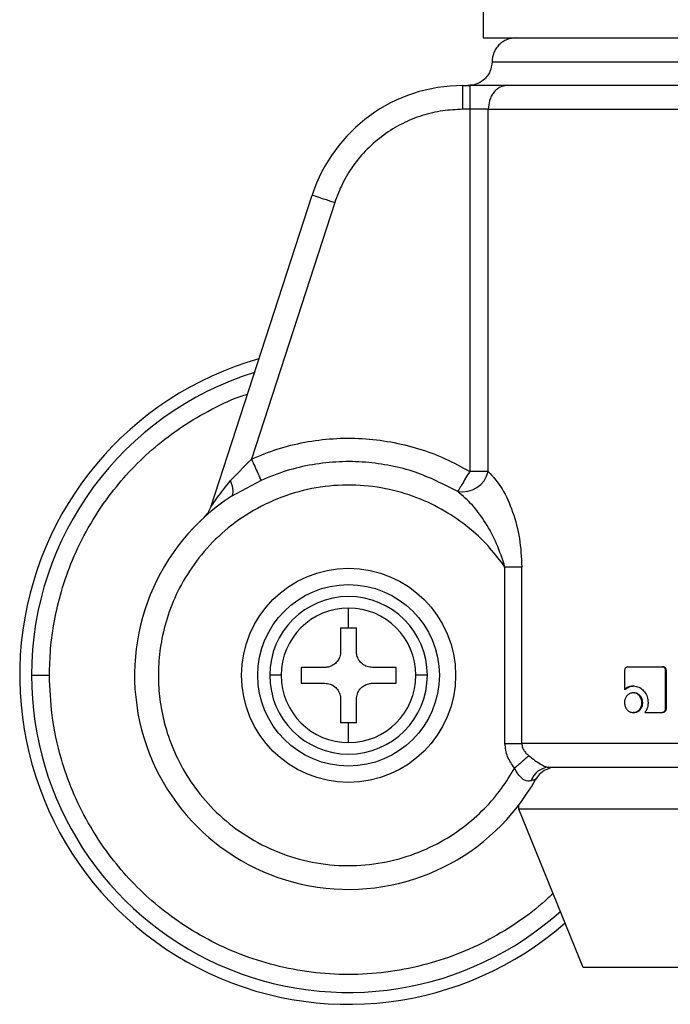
# Model space of a CAD drawing. Header units: millimetres. Extents: x 42 to 514, y 147 to 318.
# Tile 2 of 90: x 63.99 to 66.36, y 146.73 to 150.32. Entities that reach past the tile are written whole.
import ezdxf

# ---------------------------------------------------------------- set-up
doc = ezdxf.new("R2010")
doc.units = ezdxf.units.MM

msp = doc.modelspace()

# ---------------------------------------------------------------- linework, layer by layer
at = {"color": 7, "linetype": 'Continuous', "lineweight": 25}
for p, q in [((65.6792, 150.4441), (65.6792, 150.2581)), ((65.6792, 150.2581), (68.3396, 150.2581)), ((65.6048, 149.9979), (65.6048, 150.0846)), ((65.6048, 150.0846), (65.6296, 150.0846)), ((65.6296, 150.0846), (65.6296, 149.9979)), ((65.6296, 149.9979), (65.6048, 149.9979)), ((65.6296, 149.9979), (65.6296, 148.6769)), ((65.6974, 149.9979), (65.6296, 149.9979)), ((65.6974, 149.9979), (67.0929, 149.9979)), ((65.6974, 148.6769), (65.6974, 149.9979)), ((64.6849, 148.5467), (65.0547, 149.685)), ((65.1372, 149.6582), (64.8331, 148.7223)), ((64.7571, 148.6436), (64.8331, 148.7223)), ((65.6974, 148.6769), (65.6296, 148.6769)), ((64.8682, 148.6443), (64.7591, 148.5859)), ((65.7583, 147.6845), (65.7583, 148.3282)), ((65.8198, 148.3282), (65.7583, 148.3282)), ((65.8198, 147.6845), (65.8198, 148.3282)), ((65.1876, 148.1067), (65.1876, 148.1787)), ((65.1587, 148.1067), (65.1876, 148.1067)), ((65.1587, 148.1067), (65.1587, 148.0199)), ((65.1876, 148.1067), (65.2165, 148.1067)), ((65.2165, 148.0199), (65.2165, 148.1067)), ((65.1009, 147.9621), (65.0141, 147.9621)), ((65.0141, 147.9621), (65.0141, 147.9043)), ((65.3611, 147.9621), (65.2744, 147.9621)), ((65.3611, 147.9043), (65.3611, 147.9621)), ((66.1947, 147.9503), (66.1947, 147.8814)), ((66.2071, 147.9644), (66.3314, 147.9644)), ((66.3314, 147.9644), (66.3341, 147.9644)), ((66.3445, 147.8123), (66.3445, 147.9503)), ((66.3472, 147.9503), (66.3445, 147.9503)), ((66.3472, 147.8123), (66.3472, 147.9503)), ((65.0141, 147.9043), (65.1009, 147.9043)), ((65.2744, 147.9043), (65.3611, 147.9043)), ((66.1979, 147.8814), (66.1947, 147.8814)), ((66.229, 147.8692), (66.2259, 147.8692)), ((66.226, 147.8944), (66.2291, 147.8944)), ((65.1587, 147.8464), (65.1587, 147.7597)), ((65.2165, 147.7597), (65.2165, 147.8464)), ((66.2579, 147.8335), (66.2608, 147.8335)), ((66.229, 147.7977), (66.2259, 147.7977)), ((66.2687, 147.7981), (66.3314, 147.7981)), ((66.3341, 147.7981), (66.3314, 147.7981)), ((66.3472, 147.8123), (66.3445, 147.8123)), ((65.1876, 147.7597), (65.1587, 147.7597)), ((65.2165, 147.7597), (65.1876, 147.7597)), ((65.1876, 147.6876), (65.1876, 147.7597)), ((65.7583, 147.6845), (65.8198, 147.6845)), ((67.0094, 147.6845), (65.8198, 147.6845)), ((65.8084, 147.4456), (65.8084, 147.4596)), ((66.0434, 146.8672), (65.8084, 147.4456)), ((68.3685, 147.4456), (65.8084, 147.4456)), ((68.1661, 146.8672), (66.0434, 146.8672))]:
    msp.add_line(p, q, dxfattribs=at)
at = {"color": 8, "linetype": 'Continuous', "lineweight": 25}
msp.add_line((65.711, 150.1714), (67.0094, 150.1714), dxfattribs=at)
at = {"color": 7, "linetype": 'Continuous', "lineweight": 25, "flags": 128}
for points in [[(65.0547, 149.685), (65.0563, 149.6845), (65.061, 149.683), (65.0686, 149.6805), (65.0789, 149.6771), (65.0914, 149.6731), (65.1057, 149.6685), (65.1211, 149.6634), (65.1372, 149.6582)], [(64.7591, 148.5859), (64.7626, 148.5891), (64.765, 148.5938), (64.7663, 148.5997), (64.7666, 148.6068), (64.7658, 148.6148), (64.7639, 148.6238), (64.761, 148.6334), (64.7571, 148.6436)], [(65.9231, 147.5948), (65.9231, 147.5948), (65.9015, 147.5858), (65.8832, 147.5713), (65.8697, 147.5532)]]:
    msp.add_lwpolyline(points, dxfattribs=at)
at = {"color": 7, "linetype": 'Continuous', "lineweight": 25}
for radius in [0.3904, 0.3312]:
    msp.add_circle((65.1876, 147.9332), radius, dxfattribs=at)
for centre, radius, start, end in [((65.6048, 149.5063), 0.5783, 90, 162), ((65.1876, 147.9332), 1.2, 105.8112, 311.2516), ((65.6015, 148.701), 0.0989, 260.8939, 345.8887), ((65.1876, 147.9332), 0.7808, 123.2858, 330.8783), ((65.1876, 147.9332), 0.2875, 0, 180), ((65.1876, 147.9332), 0.2455, 90, 180), ((65.1876, 147.9332), 0.2455, 0, 90), ((65.1876, 147.9332), 0.2875, 180, 0), ((65.1876, 147.9332), 0.2455, 180, 270), ((65.1876, 147.9332), 0.2455, 270, 0), ((65.9221, 147.5255), 0.0724, 92.92, 161.4493)]:
    msp.add_arc(centre, radius, start, end, dxfattribs=at)
at = {"color": 8, "linetype": 'Continuous', "lineweight": 25}
for start, end in [(107.2538, 180), (180, 312.0009)]:
    msp.add_arc((65.1876, 147.9332), 1.1569, start, end, dxfattribs=at)
at = {"color": 7, "linetype": 'Continuous', "lineweight": 25}
for points, knots in [([(65.7978, 150.2581), (65.7869, 150.257), (65.7701, 150.2552), (65.7499, 150.2444), (65.736, 150.2332), (65.7248, 150.2193), (65.714, 150.1991), (65.7122, 150.1823), (65.711, 150.1714)], [0, 0, 0, 0, 0.239463, 0.368368, 0.499999, 0.631642, 0.760547, 1, 1, 1, 1]), ([(65.711, 150.1714), (65.7095, 150.1591), (65.7063, 150.1335), (65.6829, 150.1044), (65.6537, 150.0875), (65.6338, 150.0856), (65.6243, 150.0846)], [0, 0, 0, 0, 0.270263, 0.56243, 0.789736, 1, 1, 1, 1]), ([(65.7653, 150.0846), (65.7566, 150.0846), (65.7392, 150.0846), (65.7055, 150.0846), (65.6684, 150.0846), (65.6424, 150.0846), (65.6296, 150.0846)], [0, 0, 0, 0, 0.246818, 0.500002, 0.753175, 1, 1, 1, 1]), ([(65.7653, 150.0846), (65.7567, 150.0835), (65.7436, 150.0817), (65.7278, 150.0709), (65.7169, 150.0597), (65.7082, 150.0458), (65.6997, 150.0256), (65.6983, 150.0088), (65.6974, 149.9979)], [0, 0, 0, 0, 0.23946, 0.368364, 0.499999, 0.631642, 0.760543, 1, 1, 1, 1]), ([(67.0886, 150.0846), (67.0273, 150.0846), (66.9034, 150.0846), (66.7171, 150.0846), (66.5323, 150.0846), (66.3532, 150.0846), (66.1834, 150.0846), (66.0271, 150.0846), (65.8855, 150.0846), (65.8051, 150.0846), (65.7653, 150.0846)], [0, 0, 0, 0, 0.12192, 0.246443, 0.372762, 0.5, 0.627237, 0.753556, 0.878079, 1, 1, 1, 1]), ([(65.6048, 149.9979), (65.5801, 149.9968), (65.53, 149.9946), (65.4553, 149.9766), (65.3825, 149.9472), (65.3146, 149.9057), (65.2541, 149.8539), (65.2036, 149.7937), (65.1634, 149.7283), (65.1459, 149.6813), (65.1372, 149.6582)], [0, 0, 0, 0, 0.119581, 0.243689, 0.37101, 0.500001, 0.62899, 0.756311, 0.880419, 1, 1, 1, 1]), ([(64.8331, 148.7223), (64.8643, 148.7351), (64.9274, 148.7609), (65.0277, 148.7853), (65.1315, 148.7986), (65.237, 148.799), (65.3418, 148.7866), (65.4434, 148.7616), (65.5403, 148.7259), (65.6, 148.6931), (65.6296, 148.6769)], [0, 0, 0, 0, 0.121854, 0.246364, 0.372713, 0.5, 0.627287, 0.753636, 0.878146, 1, 1, 1, 1]), ([(64.8331, 148.7223), (64.8372, 148.7133), (64.8455, 148.6948), (64.8565, 148.6702), (64.8649, 148.6515), (64.8671, 148.6466), (64.8682, 148.6443)], [0, 0, 0, 0, 0.242148, 0.499999, 0.757853, 1, 1, 1, 1]), ([(65.5859, 148.6033), (65.5349, 148.6296), (65.4569, 148.6697), (65.3415, 148.6991), (65.2487, 148.7123), (65.1527, 148.714), (65.0557, 148.7034), (64.9596, 148.6814), (64.8987, 148.6567), (64.8682, 148.6443)], [0, 0, 0, 0, 0.229364, 0.351091, 0.476636, 0.605236, 0.735997, 0.867931, 1, 1, 1, 1]), ([(65.6296, 148.6769), (65.6245, 148.6684), (65.6142, 148.651), (65.6004, 148.6278), (65.5899, 148.6102), (65.5872, 148.6056), (65.5859, 148.6033)], [0, 0, 0, 0, 0.241853, 0.4996, 0.757565, 1, 1, 1, 1]), ([(65.6974, 148.6769), (65.715, 148.6572), (65.7504, 148.6176), (65.7883, 148.5297), (65.8144, 148.4325), (65.818, 148.3631), (65.8198, 148.3282)], [0, 0, 0, 0, 0.2458969, 0.4943404, 0.7459066, 1, 1, 1, 1]), ([(65.7583, 148.3282), (65.7406, 148.3518), (65.7038, 148.401), (65.6339, 148.4676), (65.5495, 148.5287), (65.4496, 148.5793), (65.3362, 148.6148), (65.2127, 148.6306), (65.0845, 148.6236), (64.9578, 148.5924), (64.8395, 148.5382), (64.7353, 148.4645), (64.6492, 148.3765), (64.5829, 148.2799), (64.5362, 148.1803), (64.5074, 148.0821), (64.4939, 147.9887), (64.4926, 147.8997), (64.5024, 147.8112), (64.5249, 147.7196), (64.5629, 147.6247), (64.6189, 147.53), (64.6942, 147.4402), (64.7883, 147.3609), (64.8991, 147.2976), (65.022, 147.255), (65.1511, 147.2361), (65.2794, 147.2414), (65.4009, 147.269), (65.5104, 147.3152), (65.605, 147.3751), (65.6832, 147.4441), (65.7464, 147.5172), (65.7783, 147.5698), (65.7936, 147.5949)], [0, 0, 0, 0, 0.024611, 0.051424, 0.080457, 0.111629, 0.144739, 0.17945, 0.21529, 0.251682, 0.287991, 0.323595, 0.357938, 0.390581, 0.421222, 0.449692, 0.47594, 0.500002, 0.524049, 0.550282, 0.578737, 0.609363, 0.641994, 0.676327, 0.711924, 0.74823, 0.784624, 0.820469, 0.855189, 0.888312, 0.919498, 0.948545, 0.975374, 1, 1, 1, 1]), ([(64.6849, 148.5467), (64.685, 148.5469), (64.6852, 148.5472), (64.6874, 148.5505), (64.6948, 148.5613), (64.717, 148.5933), (64.7407, 148.623), (64.7571, 148.6436)], [0, 0, 0, 0, 0.044601, 0.092462, 0.197668, 0.444541, 1, 1, 1, 1]), ([(65.7583, 148.3282), (65.7489, 148.3569), (65.7305, 148.4133), (65.6892, 148.4891), (65.6418, 148.5556), (65.6042, 148.5877), (65.5859, 148.6033)], [0, 0, 0, 0, 0.265016, 0.521283, 0.766879, 1, 1, 1, 1]), ([(64.6609, 148.5095), (64.6661, 148.5149), (64.6765, 148.5258), (64.6821, 148.5397), (64.6849, 148.5467)], [0, 0, 0, 0, 0.4999947, 1, 1, 1, 1]), ([(65.1587, 148.0199), (65.1581, 148.0135), (65.1568, 148.0005), (65.1469, 147.9832), (65.1323, 147.9701), (65.116, 147.9631), (65.1053, 147.9624), (65.1009, 147.9621)], [0, 0, 0, 0, 0.214179, 0.428389, 0.641869, 0.855051, 1, 1, 1, 1]), ([(65.2744, 147.9621), (65.2679, 147.9627), (65.255, 147.964), (65.2376, 147.9739), (65.2246, 147.9885), (65.2176, 148.0048), (65.2168, 148.0156), (65.2165, 148.0199)], [0, 0, 0, 0, 0.21416, 0.428372, 0.641867, 0.855043, 1, 1, 1, 1]), ([(66.2071, 147.9644), (66.2056, 147.9642), (66.2024, 147.9639), (66.1986, 147.9609), (66.1958, 147.957), (66.1948, 147.9532), (66.1947, 147.9509), (66.1947, 147.9503)], [0, 0, 0, 0, 0.2377966, 0.4783786, 0.6911978, 0.9148746, 1, 1, 1, 1]), ([(66.3445, 147.9503), (66.3444, 147.952), (66.3441, 147.9555), (66.3414, 147.9598), (66.338, 147.9628), (66.3345, 147.9642), (66.3323, 147.9643), (66.3314, 147.9644)], [0, 0, 0, 0, 0.2319473, 0.466691, 0.6742902, 0.8669188, 1, 1, 1, 1]), ([(66.3472, 147.9503), (66.347, 147.9521), (66.3467, 147.9558), (66.3437, 147.9602), (66.34, 147.9633), (66.3365, 147.9643), (66.3346, 147.9644), (66.3341, 147.9644)], [0, 0, 0, 0, 0.24529, 0.493182, 0.705943, 0.934175, 1, 1, 1, 1]), ([(64.0308, 147.9332), (64.0332, 147.9332), (64.0383, 147.9332), (64.056, 147.9332), (64.0763, 147.9332), (64.0897, 147.9332), (64.0963, 147.9332)], [0, 0, 0, 0, 0.272472, 0.56187, 0.787533, 1, 1, 1, 1]), ([(64.9421, 147.9332), (64.9369, 147.9332), (64.9263, 147.9332), (64.9102, 147.9332), (64.9039, 147.9332), (64.9001, 147.9332)], [0, 0, 0, 0, 0.2766787, 0.5625538, 1, 1, 1, 1]), ([(65.1009, 147.9043), (65.1074, 147.9036), (65.1203, 147.9024), (65.1376, 147.8924), (65.1507, 147.8779), (65.1577, 147.8616), (65.1584, 147.8508), (65.1587, 147.8464)], [0, 0, 0, 0, 0.21418, 0.428391, 0.641872, 0.855044, 1, 1, 1, 1]), ([(65.2165, 147.8464), (65.2172, 147.8529), (65.2185, 147.8659), (65.2284, 147.8832), (65.243, 147.8962), (65.2592, 147.9032), (65.27, 147.904), (65.2744, 147.9043)], [0, 0, 0, 0, 0.214179, 0.428389, 0.641869, 0.855051, 1, 1, 1, 1]), ([(65.4752, 147.9332), (65.473, 147.9332), (65.4686, 147.9332), (65.4549, 147.9332), (65.4413, 147.9332), (65.4332, 147.9332)], [0, 0, 0, 0, 0.276677, 0.562548, 1, 1, 1, 1]), ([(66.2259, 147.8692), (66.2218, 147.8688), (66.2137, 147.8679), (66.2039, 147.8601), (66.197, 147.85), (66.1945, 147.8406), (66.1944, 147.8349), (66.1943, 147.8335)], [0, 0, 0, 0, 0.243008, 0.488113, 0.698166, 0.921109, 1, 1, 1, 1]), ([(66.226, 147.8944), (66.222, 147.8941), (66.213, 147.8935), (66.2022, 147.8883), (66.1965, 147.8831), (66.1947, 147.8814)], [0, 0, 0, 0, 0.350303, 0.792534, 1, 1, 1, 1]), ([(66.1979, 147.8814), (66.2011, 147.8841), (66.2082, 147.8903), (66.2194, 147.894), (66.2268, 147.8943), (66.2291, 147.8944)], [0, 0, 0, 0, 0.348292, 0.793354, 1, 1, 1, 1]), ([(66.2579, 147.8335), (66.2575, 147.838), (66.2566, 147.8473), (66.2496, 147.8583), (66.2405, 147.8662), (66.2321, 147.869), (66.2272, 147.8692), (66.2259, 147.8692)], [0, 0, 0, 0, 0.2430374, 0.488087, 0.7000149, 0.9230851, 1, 1, 1, 1]), ([(66.226, 147.8944), (66.23, 147.8941), (66.2397, 147.8935), (66.2544, 147.8868), (66.2682, 147.8735), (66.2788, 147.8555), (66.28, 147.8409), (66.2805, 147.8337)], [0, 0, 0, 0, 0.1416755, 0.344224, 0.5459459, 0.7751961, 1, 1, 1, 1]), ([(66.2608, 147.8335), (66.2604, 147.838), (66.2596, 147.8471), (66.2527, 147.8582), (66.2438, 147.8661), (66.2353, 147.869), (66.2303, 147.8692), (66.229, 147.8692)], [0, 0, 0, 0, 0.240991, 0.483984, 0.695736, 0.919683, 1, 1, 1, 1]), ([(66.1943, 147.8335), (66.1947, 147.8289), (66.1955, 147.8196), (66.2023, 147.8086), (66.2112, 147.8008), (66.2195, 147.798), (66.2245, 147.7978), (66.2259, 147.7977)], [0, 0, 0, 0, 0.2430706, 0.4883416, 0.6977465, 0.9166201, 1, 1, 1, 1]), ([(66.2259, 147.7977), (66.23, 147.7982), (66.2381, 147.7991), (66.2481, 147.8068), (66.2551, 147.8169), (66.2577, 147.8264), (66.2578, 147.8319), (66.2579, 147.8335)], [0, 0, 0, 0, 0.2429532, 0.4880237, 0.701039, 0.9191408, 1, 1, 1, 1]), ([(66.229, 147.7977), (66.233, 147.7982), (66.2411, 147.7991), (66.251, 147.8067), (66.258, 147.8167), (66.2606, 147.8262), (66.2608, 147.8319), (66.2608, 147.8335)], [0, 0, 0, 0, 0.241, 0.484063, 0.695996, 0.915374, 1, 1, 1, 1]), ([(66.2805, 147.8337), (66.2802, 147.8292), (66.2795, 147.8182), (66.2743, 147.8062), (66.2697, 147.7996), (66.2687, 147.7981)], [0, 0, 0, 0, 0.351403, 0.854003, 1, 1, 1, 1]), ([(66.3314, 147.7981), (66.3331, 147.7983), (66.3363, 147.7986), (66.3404, 147.8016), (66.3433, 147.8056), (66.3444, 147.8094), (66.3445, 147.8117), (66.3445, 147.8123)], [0, 0, 0, 0, 0.237291, 0.477396, 0.692861, 0.918192, 1, 1, 1, 1]), ([(66.3341, 147.7981), (66.3359, 147.7984), (66.3395, 147.7988), (66.3436, 147.8022), (66.3464, 147.8064), (66.347, 147.81), (66.3471, 147.8119), (66.3472, 147.8123)], [0, 0, 0, 0, 0.26756, 0.513553, 0.736608, 0.95184, 1, 1, 1, 1]), ([(65.7936, 147.5949), (65.7837, 147.6083), (65.7638, 147.6349), (65.7601, 147.668), (65.7583, 147.6845)], [0, 0, 0, 0, 0.500879, 1, 1, 1, 1]), ([(65.8198, 147.6845), (65.8202, 147.6804), (65.8209, 147.6719), (65.8265, 147.66), (65.8348, 147.649), (65.8419, 147.6429), (65.8456, 147.6397)], [0, 0, 0, 0, 0.228036, 0.467095, 0.723309, 1, 1, 1, 1]), ([(65.8456, 147.6397), (65.8423, 147.6369), (65.8357, 147.6312), (65.8228, 147.6201), (65.8086, 147.6078), (65.7986, 147.5992), (65.7936, 147.5949)], [0, 0, 0, 0, 0.246731, 0.500012, 0.753274, 1, 1, 1, 1]), ([(65.8456, 147.6397), (65.8528, 147.6341), (65.8666, 147.6234), (65.8847, 147.6113), (65.8974, 147.6043), (65.9058, 147.6005), (65.913, 147.5982), (65.9166, 147.5979), (65.9184, 147.5977)], [0, 0, 0, 0, 0.279016, 0.530975, 0.649375, 0.765747, 0.881595, 1, 1, 1, 1]), ([(65.8535, 147.5485), (65.8482, 147.5477), (65.8404, 147.5466), (65.8292, 147.551), (65.8183, 147.5581), (65.8051, 147.5725), (65.7976, 147.5873), (65.7936, 147.5949)], [0, 0, 0, 0, 0.248992, 0.369432, 0.488637, 0.733649, 1, 1, 1, 1]), ([(65.9184, 147.5977), (65.9682, 147.5977), (66.0684, 147.5977), (66.239, 147.5977), (66.4218, 147.5977), (66.6141, 147.5977), (66.8111, 147.5977), (66.9436, 147.5977), (67.0094, 147.5977)], [0, 0, 0, 0, 0.165108, 0.332426, 0.5009, 0.669156, 0.835866, 1, 1, 1, 1]), ([(65.8697, 147.5532), (65.8695, 147.5531), (65.8691, 147.553), (65.8648, 147.5518), (65.858, 147.5498), (65.8535, 147.5485)], [0, 0, 0, 0, 0.243932, 0.491189, 1, 1, 1, 1])]:
    msp.add_open_spline(points, degree=3, knots=knots, dxfattribs=at)
at = {"color": 8, "linetype": 'Continuous', "lineweight": 25}
for points, knots in [([(64.0963, 147.9332), (64.0971, 147.9655), (64.0988, 148.0322), (64.1134, 148.1346), (64.1391, 148.2432), (64.1794, 148.3572), (64.237, 148.475), (64.307, 148.5819), (64.3858, 148.6765), (64.4698, 148.7581), (64.566, 148.8333), (64.6742, 148.8982), (64.7596, 148.9406), (64.8099, 148.9561), (64.8188, 148.9589)], [0, 0, 0, 0, 0.072428, 0.149648, 0.231581, 0.322606, 0.420388, 0.525041, 0.608656, 0.696189, 0.787384, 0.88187, 0.979169, 1, 1, 1, 1]), ([(65.9333, 147.1382), (65.924, 147.129), (65.886, 147.0911), (65.8088, 147.0337), (65.7014, 146.9673), (65.583, 146.9132), (65.4563, 146.8726), (65.3235, 146.8475), (65.1876, 146.839), (65.0517, 146.8475), (64.919, 146.8726), (64.7922, 146.9131), (64.674, 146.9674), (64.5661, 147.0332), (64.4698, 147.1082), (64.3858, 147.1898), (64.307, 147.2844), (64.237, 147.3914), (64.1793, 147.5091), (64.1332, 147.6404), (64.1021, 147.7815), (64.0981, 147.8847), (64.0963, 147.9332)], [0, 0, 0, 0, 0.015432, 0.063526, 0.113358, 0.164673, 0.217157, 0.270453, 0.324163, 0.377874, 0.431169, 0.483654, 0.534968, 0.5848, 0.632895, 0.679059, 0.723157, 0.778356, 0.829925, 0.877924, 0.942724, 1, 1, 1, 1])]:
    msp.add_open_spline(points, degree=3, knots=knots, dxfattribs=at)

doc.saveas('drawing.dxf')
